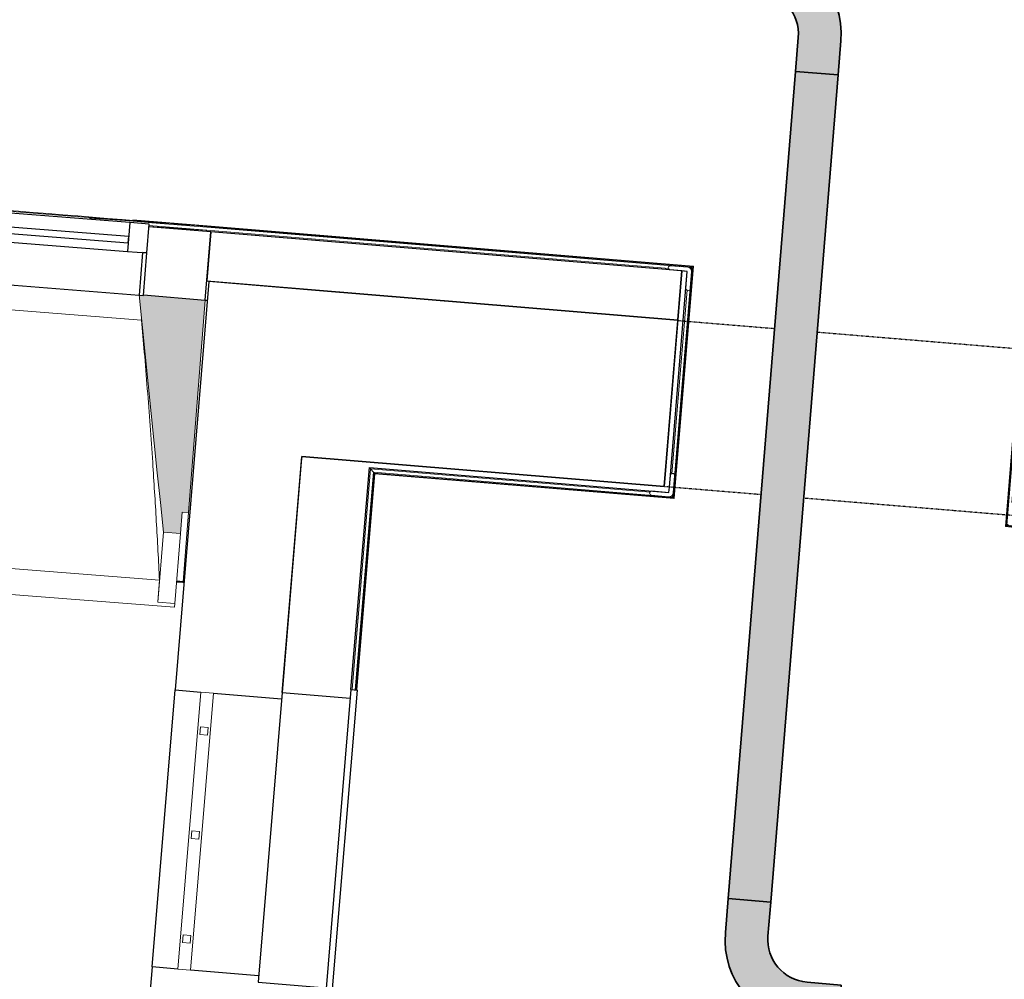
# Model space of a CAD drawing. Header units: millimetres. Extents: x -2845 to 74565, y -36590 to 13748.
# Tile 51 of 90: x 42184 to 44487, y -22551 to -20306. Entities that reach past the tile are written whole.
import ezdxf

# ---------------------------------------------------------------- set-up
doc = ezdxf.new("R2010")
doc.units = ezdxf.units.MM
doc.linetypes.add('Tiret', pattern=[2.5, 1.25, -1.25])
doc.linetypes.add('Tiret_2_', pattern=[2.5, 1.25, -1.25])
for name, color, linetype, lineweight in [('A-DOOR', 7, 'Continuous', 25), ('A-FLOR', 7, 'Continuous', 25), ('A-FLOR-HRAL', 7, 'Continuous', 18), ('A-GLAZ', 7, 'Continuous', 25), ('A-WALL', 7, 'Continuous', 25), ('CHEMIN DE CABLE ELE', 7, 'Continuous', 18), ('I-WALL', 7, 'Continuous', 25), ('MUR', 7, 'Continuous', 25), ('Q-SPCQ', 7, 'Continuous', 18), ('S-BEAM', 7, 'Continuous', 18)]:
    doc.layers.add(name, color=color, linetype=linetype, lineweight=lineweight)
doc.layers.add('A-DOOR-HDLN', color=5, linetype='Tiret', lineweight=25, true_color=0x0000ff)

# ---------------------------------------------------------------- blocks, each defined once
blk = doc.blocks.new('grille de défense - grille de défense 2-3214737-2021_015_1111_DCE_1_50_N0 FINI_CFO_PCN')
at = {"layer": 'Q-SPCQ'}
for p, q in [((-2057.4, -15), (-2057.4, 15)), ((-1407.4, 15), (-2057.4, 15)), ((-1958.4, 9), (-1976.4, 9)), ((-1976.4, 9), (-1976.4, -9)), ((-1958.4, -9), (-1958.4, 9)), ((-1714.4, 9), (-1732.4, 9)), ((-1732.4, 9), (-1732.4, -9)), ((-1714.4, -9), (-1714.4, 9)), ((-1470.3, 9), (-1488.3, 9)), ((-1488.3, 9), (-1488.3, -9)), ((-1470.3, -9), (-1470.3, 9)), ((-1407.4, 15), (-1407.4, -15)), ((-2057.4, -15), (-1407.4, -15)), ((-1976.4, -9), (-1958.4, -9)), ((-1732.4, -9), (-1714.4, -9)), ((-1488.3, -9), (-1470.3, -9))]:
    blk.add_line(p, q, dxfattribs=at)
blk = doc.blocks.new('Ouverture en rectangle - Ouverture en rectangle _83x207_-3217784-2021_015_1111_DCE_1_50_N0 FINI_CFO_PCN')
at = {"layer": 'A-DOOR-HDLN', "linetype": 'Tiret_2_'}
for p, q in [((-415, 195), (87.3, 195)), ((187.3, 195), (415, 195)), ((87.9, -195), (-415, -195)), ((415, -195), (187.9, -195))]:
    blk.add_line(p, q, dxfattribs=at)
blk = doc.blocks.new('B02_DC_STR_rvt-1-2021_015_1111_DCE_1_50_N0 FINI_CFO_PCN')
at = {"layer": 'S-BEAM', "lineweight": 5, "true_color": 0x787878}
blk.add_hatch(color=8, dxfattribs=at).paths.add_polyline_path([(-10609.6, -21508), (-10605.6, -21458.2), (-10590.7, -21459.3), (-10551.5, -20962.1), (-10696, -20950.7), (-10696.1, -20951.4), (-10706, -20950.6), (-10649.4, -21504.9)])
at = {"layer": 'A-FLOR'}
for p, q in [((-10618.4, -21620.4), (-10601, -21621.8)), ((-10603.4, -21620.9), (-10618.3, -21619.8))]:
    blk.add_line(p, q, dxfattribs=at)
at = {"layer": 'A-WALL'}
for p, q in [((-10542.7, -20918.8), (-10622, -21874)), ((-10293.5, -20939.5), (-10542.7, -20918.8)), ((-10371.6, -21879.7), (-10325.8, -21328.2)), ((-10622, -21874), (-10561.9, -21879)), ((-10532, -21881.5), (-10372.8, -21894.7)), ((-10675.7, -22521.8), (-10720.2, -23056.8)), ((-10615.7, -22526.7), (-10675.7, -22521.8)), ((-10426.6, -22542.4), (-10585.8, -22529.2))]:
    blk.add_line(p, q, dxfattribs=at)
at = {"layer": 'I-WALL'}
for p, q in [((-9445.8, -21009.8), (-10293.5, -20939.5)), ((-9478.1, -21398.5), (-9445.8, -21009.8)), ((-10325.8, -21328.2), (-9478.1, -21398.5))]:
    blk.add_line(p, q, dxfattribs=at)
at = {"layer": 'MUR'}
blk.add_line((-10675.7, -22521.8), (-10622, -21874), dxfattribs=at)
at = {"layer": 'S-BEAM'}
for p, q in [((-10700.4, -21009), (-11309.1, -20961.1)), ((-10551.5, -20962.1), (-10696.1, -20950.7)), ((-10590.7, -21459.3), (-10551.5, -20962.1)), ((-10609.6, -21508), (-10605.6, -21458.2)), ((-10605.6, -21458.2), (-10590.7, -21459.3)), ((-10590.7, -21459.3), (-10603.4, -21620.9)), ((-10649.4, -21504.9), (-10662.3, -21668.6)), ((-10649.4, -21504.9), (-10609.6, -21508)), ((-10609.6, -21508), (-10622.4, -21671.7)), ((-11445.6, -21555.2), (-10658.5, -21617.1)), ((-11490.5, -21612.5), (-10623.1, -21680.7)), ((-10618.5, -21621.9), (-10603.6, -21623)), ((-10603.4, -21621.6), (-10603.6, -21623)), ((-10662.3, -21668.6), (-10662.3, -21668.3)), ((-10622.4, -21671.7), (-10662.3, -21668.6)), ((-10622.4, -21671.7), (-10623.1, -21680.7))]:
    blk.add_line(p, q, dxfattribs=at)
at = {"layer": 'S-BEAM', "flags": 128}
for points in [[(-10706.1, -20949.9), (-10699, -21019.3), (-10691.9, -21088.7), (-10684.8, -21158), (-10677.7, -21227.4), (-10670.7, -21296.8), (-10663.6, -21366.1), (-10656.5, -21435.5), (-10649.4, -21504.9)], [(-10662.3, -21668.3), (-10661.6, -21658.1), (-10660.8, -21647.8), (-10660, -21637.6), (-10659.3, -21627.4), (-10658.5, -21617.1)]]:
    blk.add_lwpolyline(points, dxfattribs=at)
at = {"layer": 'S-BEAM'}
blk.add_open_spline([(-10658.5, -21617.1), (-10660.8, -21571.2), (-10664.5, -21502.4), (-10670, -21410.7), (-10674.8, -21336), (-10680.4, -21255.8), (-10686.9, -21169.7), (-10693.6, -21087.4), (-10698.3, -21033.9), (-10700.6, -21009)], degree=3, knots=[0, 0, 0, 0, 0.2222222, 0.3333333, 0.4444444, 0.5833333, 0.7222222, 0.8611111, 0.9816328, 0.9816328, 0.9816328, 0.9816328], dxfattribs=at)
at = {"layer": 'A-DOOR', "color": 5, "lineweight": 25, "true_color": 0x0000ff, "rotation": 175.2586130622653}
blk.add_blockref('Ouverture en rectangle - Ouverture en rectangle _83x207_-3217784-2021_015_1111_DCE_1_50_N0 FINI_CFO_PCN', (-9048.4, -21238.5), dxfattribs=at)
at = {"layer": 'Q-SPCQ', "color": 5, "lineweight": 25, "true_color": 0x0000ff, "rotation": 265.2547601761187}
blk.add_blockref('grille de défense - grille de défense 2-3214737-2021_015_1111_DCE_1_50_N0 FINI_CFO_PCN', (-10717.2, -23930.5), dxfattribs=at)
blk = doc.blocks.new('XXX_VIDE FENETRE - 590-389517-2021_015_1111_DCE_1_50_N0 FINI_CFO_PCN')
at = {"layer": 'A-GLAZ'}
for p, q in [((-305.1, 0), (-305.1, -100)), ((-295.1, 0), (-305.1, 0)), ((295.1, 0), (-295.1, 0)), ((-295.1, -100), (-295.1, 0)), ((305.1, 0), (295.1, 0)), ((295.1, 0), (295.1, -100)), ((305.1, -100), (305.1, 0)), ((-305.1, -100), (-295.1, -100)), ((-260.1, -100), (-305.1, -100)), ((-305.1, -100), (-305.1, -167.5)), ((-260.1, -167.5), (-260.1, -100)), ((260.1, -100), (-260.1, -100)), ((260.1, -100), (260.1, -167.5)), ((305.1, -100), (260.1, -100)), ((295.1, -100), (305.1, -100)), ((305.1, -167.5), (305.1, -100)), ((-305.1, -167.5), (-260.1, -167.5)), ((-260.1, -167.5), (260.1, -167.5)), ((260.1, -167.5), (305.1, -167.5))]:
    blk.add_line(p, q, dxfattribs=at)
at = {"layer": 'A-GLAZ', "color": 173, "true_color": 0x5c63b1}
for p, q in [((260.1, -120), (-260.1, -120)), ((-260.1, -120), (-260.1, -135)), ((-260.1, -135), (260.1, -135)), ((260.1, -135), (260.1, -120))]:
    blk.add_line(p, q, dxfattribs=at)
blk = doc.blocks.new('Garde-corps - Garde-corps-507583-2021_015_1111_DCE_1_50_N0 FINI_CFO_PCN')
at = {"layer": 'A-FLOR-HRAL'}
for p, q in [((-9251.1, -19757.2), (-9250.6, -19751.7)), ((-9250.4, -19748.7), (-9250.6, -19751.7)), ((-9250.6, -19751.7), (-7715.2, -19879.1)), ((-9178.1, -19768.3), (-7726.7, -19888.7)), ((-9178, -19766.6), (-7724.9, -19887.2)), ((-9177.8, -19764.9), (-7723, -19885.6)), ((-7711.9, -19876.3), (-7831, -21027.2)), ((-7726.7, -19888.7), (-7843.1, -21012.6)), ((-7724.9, -19887.2), (-7841.6, -21014.4)), ((-7723, -19885.6), (-7840.1, -21016.2)), ((-7715.2, -19879.1), (-7833.7, -21023.9)), ((-7715.2, -19879.1), (-7723, -19885.6)), ((-8634.5, -20946.9), (-8679.7, -21491.8)), ((-8633, -20948.7), (-8678, -21490.3)), ((-8631.4, -20950.6), (-8676.1, -21488.8)), ((-7843.1, -21012.6), (-8634.5, -20946.9)), ((-7841.6, -21014.4), (-8633, -20948.7)), ((-7840.1, -21016.2), (-8631.4, -20950.6)), ((-8631.4, -20950.6), (-8628.2, -20954.4)), ((-7833.7, -21023.9), (-8578.4, -20962.2)), ((-8628.8, -21004.8), (-8664.5, -21435.6)), ((-8625.6, -21002.1), (-8661.8, -21438.9)), ((-7833.7, -21023.9), (-7840.1, -21016.2)), ((-8678, -21490.3), (-7579.8, -21609.3)), ((-8672.8, -21486), (-8676.1, -21488.8)), ((-8676.1, -21488.8), (-7581.3, -21607.3)), ((-8623.3, -21484.3), (-7590.3, -21596.2)), ((-8620.5, -21487.6), (-7587.6, -21599.5)), ((-8679.7, -21491.8), (-7578.3, -21611.1)), ((-7587.6, -21599.5), (-7578.9, -21519)), ((-7578.9, -21519), (-7581.9, -21518.7)), ((-7581.3, -21607.3), (-7571.8, -21519.8)), ((-7579.8, -21609.3), (-7570.1, -21520)), ((-7578.9, -21519), (-7571.8, -21519.8)), ((-7578.3, -21611.1), (-7568.5, -21520.1)), ((-7571.8, -21519.8), (-7570.1, -21520)), ((-7568.5, -21520.1), (-7570.1, -21520)), ((-7590.3, -21596.2), (-7590.2, -21594.8)), ((-7581.3, -21607.3), (-7587.6, -21599.5))]:
    blk.add_line(p, q, dxfattribs=at)
for points, knots in [([(-7711.9, -19876.3), (-7712.1, -19876.6), (-7712.6, -19876.9), (-7713.1, -19877.4), (-7713.4, -19877.7), (-7713.7, -19877.9), (-7713.9, -19878.1), (-7714.1, -19878.2), (-7714.3, -19878.4), (-7714.5, -19878.6), (-7714.7, -19878.7), (-7714.9, -19878.9), (-7715.1, -19879), (-7715.2, -19879.1), (-7715.2, -19879.1)], [0, 0, 0, 0, 0.166667, 0.25, 0.333333, 0.375, 0.416667, 0.5, 0.541667, 0.583333, 0.666667, 0.75, 0.833333, 1, 1, 1, 1]), ([(-7724.9, -19887.2), (-7725, -19887.2), (-7725.1, -19887.3), (-7725.2, -19887.4), (-7725.4, -19887.5), (-7725.5, -19887.6), (-7725.6, -19887.8), (-7725.8, -19887.9), (-7725.9, -19888), (-7726, -19888.1), (-7726.1, -19888.2), (-7726.3, -19888.3), (-7726.4, -19888.4), (-7726.6, -19888.5), (-7726.7, -19888.6), (-7726.7, -19888.7), (-7726.7, -19888.7)], [0, 0, 0, 0, 0.1, 0.15, 0.2, 0.25, 0.3, 0.35, 0.4, 0.45, 0.5, 0.55, 0.625, 0.7, 0.8, 0.9, 0.9, 0.9, 0.9]), ([(-8634.5, -20946.9), (-8634.5, -20947), (-8634.5, -20947), (-8634.3, -20947.2), (-8634.2, -20947.4), (-8634.1, -20947.5), (-8634, -20947.6), (-8633.9, -20947.8), (-8633.7, -20947.9), (-8633.6, -20948), (-8633.5, -20948.2), (-8633.4, -20948.3), (-8633.3, -20948.4), (-8633.2, -20948.6), (-8633.1, -20948.7), (-8633, -20948.7)], [-0.9, -0.9, -0.9, -0.9, -0.75, -0.65, -0.55, -0.5, -0.45, -0.4, -0.35, -0.3, -0.25, -0.2, -0.15, -0.1, 0, 0, 0, 0]), ([(-7841.6, -21014.4), (-7841.7, -21014.3), (-7841.8, -21014.2), (-7841.9, -21014.1), (-7842, -21013.9), (-7842.1, -21013.8), (-7842.2, -21013.7), (-7842.3, -21013.5), (-7842.4, -21013.4), (-7842.5, -21013.3), (-7842.6, -21013.2), (-7842.7, -21013), (-7842.9, -21012.9), (-7843, -21012.7), (-7843.1, -21012.6), (-7843.1, -21012.6), (-7843.1, -21012.6)], [0, 0, 0, 0, 0.1, 0.15, 0.2, 0.25, 0.3, 0.35, 0.4, 0.45, 0.5, 0.55, 0.625, 0.7, 0.8, 0.9, 0.9, 0.9, 0.9]), ([(-7831, -21027.2), (-7831.3, -21026.9), (-7831.6, -21026.4), (-7832, -21025.9), (-7832.3, -21025.6), (-7832.5, -21025.4), (-7832.7, -21025.1), (-7832.9, -21024.9), (-7833, -21024.7), (-7833.2, -21024.5), (-7833.3, -21024.3), (-7833.5, -21024.2), (-7833.7, -21024), (-7833.7, -21023.9), (-7833.7, -21023.9)], [0, 0, 0, 0, 0.166667, 0.25, 0.333333, 0.375, 0.416667, 0.5, 0.541667, 0.583333, 0.666667, 0.75, 0.833333, 1, 1, 1, 1]), ([(-8678, -21490.3), (-8678, -21490.4), (-8678.1, -21490.4), (-8678.3, -21490.6), (-8678.4, -21490.7), (-8678.5, -21490.8), (-8678.7, -21490.9), (-8678.8, -21491), (-8678.9, -21491.1), (-8679, -21491.2), (-8679.2, -21491.3), (-8679.3, -21491.4), (-8679.4, -21491.5), (-8679.6, -21491.6), (-8679.7, -21491.7), (-8679.7, -21491.8), (-8679.7, -21491.8)], [0, 0, 0, 0, 0.1, 0.15, 0.2, 0.25, 0.3, 0.35, 0.4, 0.45, 0.5, 0.55, 0.625, 0.7, 0.8, 0.9, 0.9, 0.9, 0.9]), ([(-7590.3, -21596.2), (-7590.1, -21596.5), (-7589.7, -21596.9), (-7589.3, -21597.4), (-7589, -21597.8), (-7588.8, -21598), (-7588.6, -21598.2), (-7588.5, -21598.5), (-7588.3, -21598.7), (-7588.2, -21598.8), (-7588, -21599), (-7587.8, -21599.2), (-7587.7, -21599.4), (-7587.6, -21599.5), (-7587.6, -21599.5)], [0, 0, 0, 0, 0.166667, 0.25, 0.333333, 0.375, 0.416667, 0.5, 0.541667, 0.583333, 0.666667, 0.75, 0.833333, 1, 1, 1, 1]), ([(-7578.3, -21611.1), (-7578.3, -21611.1), (-7578.4, -21611), (-7578.5, -21610.8), (-7578.7, -21610.6), (-7578.8, -21610.5), (-7578.9, -21610.4), (-7579, -21610.2), (-7579.1, -21610.1), (-7579.2, -21610), (-7579.3, -21609.8), (-7579.4, -21609.7), (-7579.5, -21609.6), (-7579.7, -21609.4), (-7579.7, -21609.3), (-7579.8, -21609.3)], [-0.9, -0.9, -0.9, -0.9, -0.75, -0.65, -0.55, -0.5, -0.45, -0.4, -0.35, -0.3, -0.25, -0.2, -0.15, -0.1, 0, 0, 0, 0])]:
    blk.add_open_spline(points, degree=3, knots=knots, dxfattribs=at)
blk = doc.blocks.new('Garde-corps - Garde-corps-508221-2021_015_1111_DCE_1_50_N0 FINI_CFO_PCN')
at = {"layer": 'A-FLOR-HRAL'}
for p, q in [((-10537.3, -20789.1), (-10822.5, -20770.6)), ((-10537.3, -20789.2), (-10721.2, -20774.2)), ((-10538.2, -20799.6), (-10683.4, -20790.2)), ((-10538.2, -20799.6), (-10683.2, -20787.8)), ((-9466.3, -20888.5), (-10538.2, -20799.6)), ((-10537.6, -20792.5), (-9412.8, -20885.8)), ((-10537.4, -20790.8), (-9410.9, -20884.2)), ((-9409.1, -20882.7), (-10537.3, -20789.1)), ((-9457.4, -21422.9), (-9412.8, -20885.8)), ((-9455.8, -21424.8), (-9410.9, -20884.2)), ((-9454.3, -21426.6), (-9409.1, -20882.7)), ((-9412.8, -20885.8), (-9416.1, -20888.6)), ((-9460.1, -21369.4), (-9424.3, -20938.2)), ((-10207.5, -21873.3), (-10164.6, -21357.1)), ((-10200.4, -21873.9), (-10158.1, -21364.8)), ((-10198.6, -21874), (-10156.5, -21366.7)), ((-10197, -21874.1), (-10155, -21368.4)), ((-10164.6, -21357.1), (-9509.8, -21411.4)), ((-10158.1, -21364.8), (-10164.6, -21357.1)), ((-10158.1, -21364.8), (-9457.4, -21422.9)), ((-10156.5, -21366.7), (-9455.8, -21424.8)), ((-10155, -21368.4), (-9454.3, -21426.6)), ((-9457.4, -21422.9), (-9460.2, -21419.6))]:
    blk.add_line(p, q, dxfattribs=at)
for radius, end in [(130446.8, 87.259515), (130448.6, 85.790698)]:
    blk.add_arc((-21222.6, -150801), radius, 85.301593, end, dxfattribs=at)
for points, knots in [([(-9409.1, -20882.7), (-9409.2, -20882.7), (-9409.2, -20882.7), (-9409.3, -20882.9), (-9409.5, -20883), (-9409.7, -20883.1), (-9409.8, -20883.3), (-9410, -20883.4), (-9410.1, -20883.5), (-9410.2, -20883.6), (-9410.4, -20883.7), (-9410.5, -20883.9), (-9410.6, -20884), (-9410.8, -20884.1), (-9410.9, -20884.2), (-9410.9, -20884.2)], [0.1, 0.1, 0.1, 0.1, 0.2, 0.3, 0.4, 0.475, 0.55, 0.6, 0.65, 0.7, 0.75, 0.8, 0.85, 0.9, 1, 1, 1, 1]), ([(-10164.6, -21357.1), (-10164.6, -21357.1), (-10164.7, -21357), (-10164.8, -21356.9), (-10165, -21356.7), (-10165.2, -21356.5), (-10165.3, -21356.3), (-10165.5, -21356.1), (-10165.7, -21355.8), (-10166, -21355.5), (-10166.2, -21355.3), (-10166.4, -21355), (-10166.8, -21354.6), (-10167.1, -21354.1), (-10167.4, -21353.9)], [0, 0, 0, 0, 0.166667, 0.25, 0.333333, 0.416667, 0.458333, 0.5, 0.583333, 0.666667, 0.708333, 0.75, 0.833333, 1, 1, 1, 1]), ([(-10155, -21368.4), (-10155, -21368.4), (-10155.1, -21368.4), (-10155.2, -21368.3), (-10155.3, -21368.1), (-10155.5, -21367.9), (-10155.6, -21367.8), (-10155.7, -21367.6), (-10155.8, -21367.5), (-10155.9, -21367.4), (-10156.1, -21367.2), (-10156.2, -21367.1), (-10156.3, -21367), (-10156.4, -21366.8), (-10156.5, -21366.7), (-10156.5, -21366.7)], [0.1, 0.1, 0.1, 0.1, 0.2, 0.3, 0.4, 0.475, 0.55, 0.6, 0.65, 0.7, 0.75, 0.8, 0.85, 0.9, 1, 1, 1, 1]), ([(-9454.3, -21426.6), (-9454.3, -21426.6), (-9454.3, -21426.5), (-9454.4, -21426.4), (-9454.6, -21426.2), (-9454.7, -21426.1), (-9454.9, -21425.9), (-9455, -21425.7), (-9455.1, -21425.6), (-9455.2, -21425.5), (-9455.3, -21425.4), (-9455.4, -21425.2), (-9455.5, -21425.1), (-9455.7, -21424.9), (-9455.7, -21424.8), (-9455.8, -21424.8)], [0.1, 0.1, 0.1, 0.1, 0.2, 0.3, 0.4, 0.475, 0.55, 0.6, 0.65, 0.7, 0.75, 0.8, 0.85, 0.9, 1, 1, 1, 1])]:
    blk.add_open_spline(points, degree=3, knots=knots, dxfattribs=at)
blk = doc.blocks.new('61_CADRE HABILLAGE MEUNUISERIE - 0_65x1_01-528671-2021_015_1111_DCE_1_50_N0 FINI_CFO_PCN')
at = {"layer": 'A-GLAZ'}
for p, q in [((340, 160), (-340, 160)), ((-340, 160), (-340, 0)), ((340, 160), (340, 0)), ((360, 0), (-360, 0)), ((-360, 0), (-360, -15)), ((360, 0), (360, -15)), ((-360, -15), (360, -15))]:
    blk.add_line(p, q, dxfattribs=at)
blk = doc.blocks.new('1010_PROTECTION  D_ANGLE - 1010_PROTECTION  D_ANGLE-534363-2021_015_1111_DCE_1_50_N0 FINI_CFO_PCN')
at = {"layer": 'Q-SPCQ'}
for p, q in [((-10, 40), (-10, 0)), ((0, 0), (0, 40)), ((40, 0), (0, 0)), ((0, -10), (40, -10))]:
    blk.add_line(p, q, dxfattribs=at)
for centre, radius, start, end in [((-5, 40), 5, 360, 180), ((0, 0), 10, 180, 270), ((40, -5), 5, 270, 90)]:
    blk.add_arc(centre, radius, start, end, dxfattribs=at)
blk = doc.blocks.new('B02_ARC_rvt-1-2021_015_1111_DCE_1_50_N0 FINI_CFO_PCN')
at = {"layer": 'A-FLOR'}
for p, q in [((-10542.7, -20918.8), (-10542.6, -20917.7)), ((-10472.3, -20923.5), (-10472.3, -20923.5)), ((-10551.5, -20962.1), (-10546.3, -20962.5))]:
    blk.add_line(p, q, dxfattribs=at)
at = {"layer": 'A-WALL'}
for p, q in [((-9436.2, -20894.1), (-9478, -21398.5)), ((-9465.6, -21399.5), (-9423.7, -20895.1)), ((-9423.7, -20895.1), (-9436.2, -20894.1)), ((-10325.8, -21328.2), (-10326.8, -21340.6)), ((-9478, -21398.5), (-10325.8, -21328.2)), ((-10167.4, -21353.9), (-9466.6, -21412)), ((-9466.6, -21412), (-9465.6, -21399.5))]:
    blk.add_line(p, q, dxfattribs=at)
at = {"layer": 'I-WALL'}
for p, q in [((-10538.4, -20802.6), (-10683.4, -20790.8)), ((-10551.5, -20962.1), (-10538.4, -20802.6)), ((-10538.4, -20802.6), (-10547.9, -20917.2)), ((-9436.2, -20894), (-10538.4, -20802.6)), ((-9445.7, -21008.6), (-9436.2, -20894)), ((-10547.9, -20917.2), (-9445.7, -21008.6)), ((-10696, -20950.3), (-10551.5, -20962.1)), ((-10326.8, -21340.6), (-10371.6, -21879.7)), ((-10210.5, -21873), (-10167.4, -21353.9))]:
    blk.add_line(p, q, dxfattribs=at)
at = {"layer": 'A-FLOR-HRAL', "lineweight": 18}
for name in ['Garde-corps - Garde-corps-507583-2021_015_1111_DCE_1_50_N0 FINI_CFO_PCN', 'Garde-corps - Garde-corps-508221-2021_015_1111_DCE_1_50_N0 FINI_CFO_PCN']:
    blk.add_blockref(name, (0, 0), dxfattribs=at)
at = {"layer": 'A-GLAZ', "lineweight": 18}
for name, p, rotation in [('XXX_VIDE FENETRE - 590-389517-2021_015_1111_DCE_1_50_N0 FINI_CFO_PCN', (-11000.2, -20927.5), 175.5008146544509), ('61_CADRE HABILLAGE MEUNUISERIE - 0_65x1_01-528671-2021_015_1111_DCE_1_50_N0 FINI_CFO_PCN', (-10240.3, -22231.8), 85.25476017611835)]:
    blk.add_blockref(name, p, dxfattribs=dict(at, rotation=rotation))
at = {"layer": 'Q-SPCQ', "lineweight": 18}
for p, rotation in [((-9423.7, -20895.1), 175.2586130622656), ((-9466.6, -21412), 85.25476017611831)]:
    blk.add_blockref('1010_PROTECTION  D_ANGLE - 1010_PROTECTION  D_ANGLE-534363-2021_015_1111_DCE_1_50_N0 FINI_CFO_PCN', p, dxfattribs=dict(at, rotation=rotation))
blk = doc.blocks.new('Chemin de câbles - Courbure - Standard-4698532-2021_015_1111_DCE_1_50_N0 FINI_CFO_PCN')
at = {"layer": 'CHEMIN DE CABLE ELE', "lineweight": 35, "true_color": 0x0080ff}
blk.add_hatch(color=150, dxfattribs=at).paths.add_polyline_path([(-229.8, -50), (-149.8, -50), (-105.3, -45), (-63.1, -30.2), (-25.2, -6.4), (6.5, 25.2), (30.3, 63), (45.1, 105.3), (50.2, 149.7), (50.3, 229.7), (-49.7, 229.9), (-49.8, 149.9), (-54.7, 119), (-68.9, 91.2), (-91.1, 69.1), (-118.9, 54.9), (-149.8, 50), (-229.8, 50)])
at = {"layer": 'CHEMIN DE CABLE ELE', "color": 8, "lineweight": 35, "true_color": 0x808080}
for p, q in [((-49.7, 229.9), (-49.8, 149.9)), ((50.3, 229.7), (-49.7, 229.9)), ((50.2, 149.7), (50.3, 229.7)), ((-229.8, -50), (-229.8, 50)), ((-229.8, 50), (-149.8, 50)), ((-149.8, -50), (-229.8, -50))]:
    blk.add_line(p, q, dxfattribs=at)
for radius in [100, 200]:
    blk.add_arc((-149.8, 150), radius, 270, 359.9212, dxfattribs=at)
blk = doc.blocks.new('Chemin de câbles - Courbure - Standard-6397142-2021_015_1111_DCE_1_50_N0 FINI_CFO_PCN')
at = {"layer": 'CHEMIN DE CABLE ELE', "lineweight": 35, "true_color": 0x0080ff}
blk.add_hatch(color=150, dxfattribs=at).paths.add_polyline_path([(50.3, 229.7), (-49.7, 229.9), (-49.8, 149.9), (-54.7, 119), (-68.9, 91.2), (-91.1, 69.1), (-118.9, 54.9), (-149.8, 50), (-229.8, 50), (-229.8, -50), (-149.8, -50), (-105.3, -45), (-63.1, -30.2), (-25.2, -6.4), (6.5, 25.2), (30.3, 63), (45.1, 105.3), (50.2, 149.7), (50.2, 158)])
at = {"layer": 'CHEMIN DE CABLE ELE', "color": 8, "lineweight": 35, "true_color": 0x808080}
for p, q in [((-49.7, 229.9), (-49.8, 149.9)), ((50.3, 229.7), (-49.7, 229.9)), ((50.2, 149.7), (50.3, 229.7)), ((-229.8, -50), (-229.8, 50)), ((-229.8, 50), (-149.8, 50)), ((-149.8, -50), (-229.8, -50))]:
    blk.add_line(p, q, dxfattribs=at)
for radius in [100, 200]:
    blk.add_arc((-149.8, 150), radius, 270, 359.92, dxfattribs=at)
blk = doc.blocks.new('B02_ELE_rvt-1-2021_015_1111_DCE_1_50_N0 FINI_CFO_PCN')
at = {"layer": 'CHEMIN DE CABLE ELE', "lineweight": 5, "true_color": 0x0080ff}
blk.add_hatch(color=150, dxfattribs=at).paths.add_polyline_path([(-9228.6, -22370), (-9070.8, -20435.7), (-9170.5, -20427.5), (-9328.2, -22361.9)])
at = {"layer": 'CHEMIN DE CABLE ELE', "color": 8, "lineweight": 35, "true_color": 0x808080}
for p, q in [((-9328.2, -22361.9), (-9170.5, -20427.5)), ((-9170.5, -20427.5), (-9070.8, -20435.7)), ((-9228.6, -22370), (-9070.8, -20435.7)), ((-9228.6, -22370), (-9328.2, -22361.9))]:
    blk.add_line(p, q, dxfattribs=at)
at = {"layer": 'CHEMIN DE CABLE ELE', "color": 253, "lineweight": 18, "true_color": 0xaaaaaa}
for name, p, rotation in [('Chemin de câbles - Courbure - Standard-4698532-2021_015_1111_DCE_1_50_N0 FINI_CFO_PCN', (-9102, -20202.6), 85.33743207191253), ('Chemin de câbles - Courbure - Standard-6397142-2021_015_1111_DCE_1_50_N0 FINI_CFO_PCN', (-9297.1, -22595), 265.3374320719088)]:
    blk.add_blockref(name, p, dxfattribs=dict(at, rotation=rotation))

msp = doc.modelspace()

# ---------------------------------------------------------------- block references
at = {"lineweight": 5}
for name in ['B02_DC_STR_rvt-1-2021_015_1111_DCE_1_50_N0 FINI_CFO_PCN', 'B02_ARC_rvt-1-2021_015_1111_DCE_1_50_N0 FINI_CFO_PCN', 'B02_ELE_rvt-1-2021_015_1111_DCE_1_50_N0 FINI_CFO_PCN']:
    msp.add_blockref(name, (53169.3, 0), dxfattribs=at)

doc.saveas('drawing.dxf')
